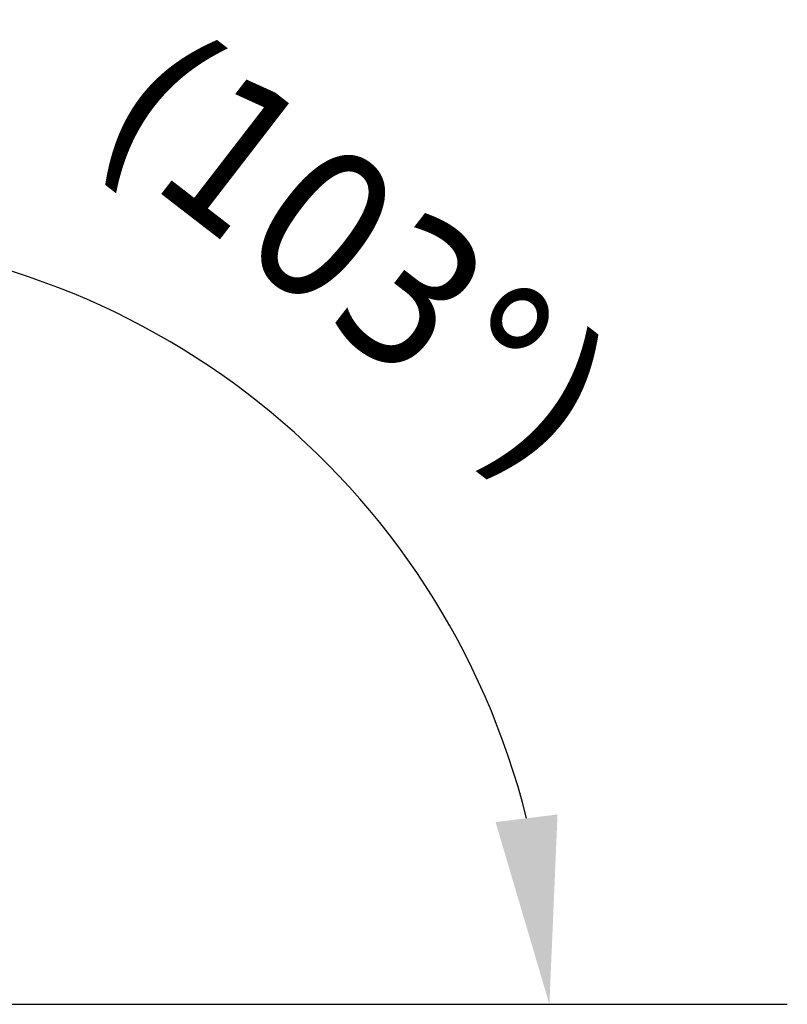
# Model space of a CAD drawing. Header units: millimetres. Extents: x 0 to 63075, y 0 to 44550.
# Tile 18 of 37: x 41507 to 42275, y 12625 to 13610. Entities that reach past the tile are written whole.
import ezdxf

# ---------------------------------------------------------------- set-up
doc = ezdxf.new("R2010")
doc.units = ezdxf.units.MM
doc.header["$LTSCALE"] = 75
doc.layers.add('Dimension (ISO)', color=7, linetype='Continuous', lineweight=25)
doc.styles.add('Note Text (ISO)', font='tahoma.ttf')
doc.dimstyles.new('Default (ISO)', dxfattribs={"dimscale": 75, "dimtxt": 2, "dimasz": 2.5, "dimexe": 3.175, "dimexo": 0, "dimgap": 0.762, "dimtad": 1, "dimrnd": 1e-08, "dimtxsty": 'Note Text (ISO)', "dimcen": 0.09, "dimdle": 10, "dimclrd": 256, "dimclre": 256, "dimclrt": 256, "dimazin": 2, "dimtfac": 1, "dimtmove": 0, "dimatfit": 3, "dimfxl": 1, "dimtolj": 1, "dimtzin": 0, "dimlwd": -1, "dimlwe": -1, "dimarcsym": 0})

# ---------------------------------------------------------------- blocks, each defined once
blk = doc.blocks.new('*D31')
at = {"layer": 'Defpoints', "color": 0, "transparency": 16777216}
for p in [(41094.63, 13373.15), (41903.14, 13058.37), (41268.71, 12624.56), (41269.46, 12624.56)]:
    blk.add_point(p, dxfattribs=at)
at = {"layer": 'Dimension (ISO)', "transparency": 16777216}
blk.add_line((41269.46, 12624.56), (42275.4, 12624.56), dxfattribs=at)
blk.add_arc((41268.71, 12624.56), 768.56, 14.01285, 89.07855, dxfattribs=at)
for points in [[(41284.39, 13361.95), (41277.76, 13424.1), (41094.63, 13373.15)], [(42045.42, 12814.47), (41983.39, 12806.85), (42037.28, 12624.56)]]:
    blk.add_solid(points, dxfattribs=at)
at = {"layer": 'Dimension (ISO)', "transparency": 16777216, "insert": (41668.41, 13609.61), "char_height": 150, "attachment_point": 1, "rotation": 322.3305, "style": 'Note Text (ISO)'}
blk.add_mtext('\\A1;(103°)', dxfattribs=at)

msp = doc.modelspace()

# ---------------------------------------------------------------- dimensions: what is measured, and where the dimension line sits
at = {"layer": 'Dimension (ISO)'}
dim = msp.add_angular_dim_3p(base=(41903.1422, 13058.3729), center=(41268.7148, 12624.5599), p1=(41269.4648, 12624.5599), p2=(41094.6311, 13373.1497), text='(<>)', dimstyle='Default (ISO)', override={"dimgap": 0.762, "dimse2": 1, "dimadec": 0, "dimtol": 0, "dimlim": 0, "dimtp": 0, "dimtm": 0, "dimtdec": 1}, dxfattribs=at)
dim.commit()
dim.dimension.update_dxf_attribs({"geometry": '*D31', "text_midpoint": (41738.3892, 13232.9165), "dimtype": 165})

doc.saveas('drawing.dxf')
